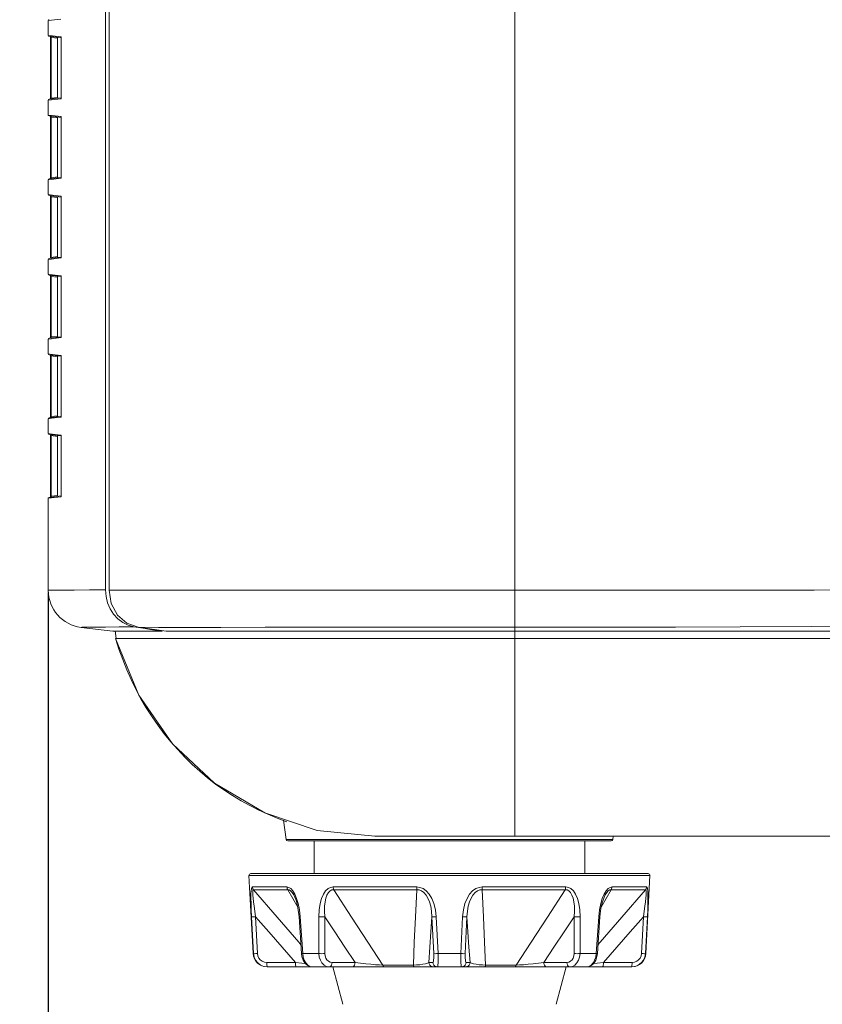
# Model space of a CAD drawing. Header units: millimetres. Extents: x 3925 to 5043, y -86 to 778.
# Tile 59 of 159: x 4357 to 4379, y 248 to 274. Entities that reach past the tile are written whole.
import ezdxf

# ---------------------------------------------------------------- set-up
doc = ezdxf.new("R2010")
doc.units = ezdxf.units.MM
doc.header["$LTSCALE"] = 46.255
doc.header["$PDMODE"] = 3
doc.header["$PDSIZE"] = 1
doc.layers.get('Defpoints').update_dxf_attribs({"linetype": 'CONTINUOUS'})
for name, color, linetype in [('140-154101-01_RIGGDXF_DIMENSION', 7, 'CONTINUOUS'), ('H30-BOTTOM-CDXF_CONTINUOUS_LINE', 7, 'CONTINUOUS'), ('H30-RIGHT-CODXF_CONTINUOUS_LINE', 7, 'CONTINUOUS'), ('H30K-FRONT-CDXF_CONTINUOUS_LINE', 7, 'CONTINUOUS'), ('RUBBER-FOOT-DXF_CONTINUOUS_LINE', 7, 'CONTINUOUS')]:
    doc.layers.add(name, color=color, linetype=linetype)
doc.styles.add('SLDTEXTSTYLE0', font='arialbd.ttf', dxfattribs={"height": 5.5})
doc.dimstyles.new('SLDDIMSTYLE2', dxfattribs={"dimtxt": 5.650301, "dimasz": 4.572, "dimexe": 0, "dimexo": 0.0625, "dimgap": 1.412575, "dimtad": 0, "dimtih": 1, "dimtoh": 1, "dimlfac": 3.5, "dimrnd": 1e-09, "dimzin": 4, "dimdsep": 46, "dimtxsty": 'SLDTEXTSTYLE0', "dimsah": 1, "dimcen": 0.09, "dimadec": 0, "dimazin": 1, "dimtol": 1, "dimtp": 0.5, "dimtm": 0.5, "dimtfac": 1, "dimtdec": 1, "dimtofl": 0, "dimtmove": 0, "dimatfit": 3, "dimfxl": 1, "dimfrac": 2, "dimtolj": 1, "dimarcsym": 0})

# ---------------------------------------------------------------- blocks, each defined once
blk = doc.blocks.new('*D67')
at = {"layer": '140-154101-01_RIGGDXF_DIMENSION', "color": 0, "linetype": 'Continuous', "lineweight": -2}
for p, q in [((4333.471, 263.891), (4333.471, 182.314)), ((4357.846, 258.613), (4357.846, 182.314)), ((4337.471, 182.314), (4353.846, 182.314)), ((4357.846, 182.314), (4405.313, 182.314))]:
    blk.add_line(p, q, dxfattribs=at)
at = {"layer": '140-154101-01_RIGGDXF_DIMENSION', "color": 0, "linetype": 'Continuous'}
for points in [[(4337.471, 182.981), (4337.471, 181.647), (4333.471, 182.314)], [(4353.846, 182.981), (4353.846, 181.647), (4357.846, 182.314)]]:
    blk.add_solid(points, dxfattribs=at)
at = {"layer": 'Defpoints', "color": 0, "linetype": 'Continuous'}
for p in [(4333.471, 263.954), (4357.846, 258.675), (4357.846, 182.314)]:
    blk.add_point(p, dxfattribs=at)
at = {"layer": '140-154101-01_RIGGDXF_DIMENSION', "color": 0, "linetype": 'Continuous', "insert": (4383.579, 187.263), "char_height": 5.5, "attachment_point": 5, "style": 'SLDTEXTSTYLE0'}
blk.add_mtext('\\A1;97.50 [3.84]', dxfattribs=at)

msp = doc.modelspace()

# ---------------------------------------------------------------- linework, layer by layer
at = {"layer": 'H30-BOTTOM-CDXF_CONTINUOUS_LINE', "color": 7, "linetype": 'Continuous', "lineweight": 0}
for p, q in [((4359.6654, 257.3855), (4359.6406, 257.5873)), ((4370.3456, 257.3855), (4370.3456, 257.5787)), ((4370.3456, 257.3837), (4359.6502, 257.3837)), ((4370.3456, 257.3855), (4399.6832, 257.3855)), ((4370.3456, 257.3837), (4370.3456, 252.0787)), ((4363.7313, 252.6695), (4363.4866, 252.7818)), ((4363.9805, 252.566), (4363.7313, 252.6695)), ((4364.2344, 252.4716), (4363.9805, 252.566)), ((4364.1517, 252.5152), (4364.2152, 251.9976)), ((4372.976, 251.9976), (4364.2152, 251.9976)), ((4372.9264, 251.9537), (4364.2648, 251.9537)), ((4366.5956, 252.0787), (4381.7698, 252.0787)), ((4372.986, 252.0787), (4372.976, 251.9976))]:
    msp.add_line(p, q, dxfattribs=at)
for points in [[(4360.3264, 255.7694), (4360.1903, 256.0217), (4360.0637, 256.2803), (4359.9464, 256.5455), (4359.8384, 256.8177), (4359.7398, 257.0971), (4359.6502, 257.3837)], [(4363.6487, 252.7062), (4362.301, 253.5012), (4361.1736, 254.5611), (4360.2737, 255.8643), (4359.6502, 257.3837)], [(4361.3125, 254.4036), (4361.1291, 254.6133), (4360.9535, 254.83), (4360.7854, 255.0535), (4360.6246, 255.2846), (4360.4714, 255.5234), (4360.3264, 255.7694)], [(4362.3289, 253.4804), (4362.1124, 253.648), (4361.9028, 253.8239), (4361.6999, 254.0083), (4361.503, 254.2017), (4361.3125, 254.4036)], [(4363.4866, 252.7818), (4363.2464, 252.903), (4363.0107, 253.0331), (4362.779, 253.1726), (4362.5514, 253.3217), (4362.3289, 253.4804)], [(4366.5956, 252.0787), (4365.0529, 252.2392), (4363.6487, 252.7062)]]:
    msp.add_lwpolyline(points, dxfattribs=at)
for centre, start, end in [((4364.2648, 252.0037), 187, 270), ((4372.9264, 252.0037), 270, 353)]:
    msp.add_arc(centre, 0.05, start, end, dxfattribs=at)
at = {"layer": 'H30-RIGHT-CODXF_CONTINUOUS_LINE', "color": 7, "linetype": 'Continuous', "lineweight": 0}
for p, q in [((4359.3788, 297.6959), (4359.3788, 258.6904)), ((4357.9336, 273.9628), (4357.8456, 273.952)), ((4357.8456, 273.952), (4357.8456, 273.5554)), ((4358.1846, 273.9935), (4357.9336, 273.9628)), ((4357.8456, 273.5554), (4357.9555, 273.5419)), ((4357.9555, 273.5419), (4358.1846, 273.5138)), ((4357.8676, 273.5306), (4358.189, 273.4911)), ((4357.901, 271.8734), (4357.901, 273.499)), ((4357.901, 273.499), (4357.9229, 273.499)), ((4357.9229, 271.8734), (4357.9229, 273.499)), ((4358.0926, 273.4781), (4357.9229, 273.499)), ((4358.0956, 273.5026), (4358.0956, 271.8698)), ((4358.19, 273.4993), (4358.1918, 273.4908)), ((4358.1933, 273.4837), (4358.1942, 273.463)), ((4358.1937, 273.463), (4358.1942, 273.463)), ((4358.1942, 273.463), (4358.1942, 271.9094)), ((4357.9336, 271.8278), (4357.8456, 271.817)), ((4357.8456, 271.817), (4357.8456, 271.4204)), ((4358.1918, 271.8816), (4357.8676, 271.8418)), ((4357.9229, 271.8734), (4357.901, 271.8734)), ((4358.0926, 271.8942), (4357.9229, 271.8734)), ((4358.1846, 271.8585), (4357.9336, 271.8278)), ((4358.1886, 271.8635), (4358.1846, 271.8585)), ((4358.1942, 271.9094), (4358.1935, 271.8902)), ((4358.1942, 271.9094), (4358.1937, 271.9094)), ((4357.8456, 271.4204), (4357.9555, 271.4069)), ((4357.8676, 271.3956), (4358.189, 271.3561)), ((4357.901, 269.7384), (4357.901, 271.364)), ((4357.901, 271.364), (4357.9229, 271.364)), ((4357.9229, 269.7384), (4357.9229, 271.364)), ((4358.0926, 271.3431), (4357.9229, 271.364)), ((4357.9555, 271.4069), (4358.1846, 271.3788)), ((4358.0956, 271.3676), (4358.0956, 269.7348)), ((4358.19, 271.3643), (4358.1918, 271.3558)), ((4358.1933, 271.3487), (4358.1942, 271.328)), ((4358.1937, 271.328), (4358.1942, 271.328)), ((4358.1942, 271.328), (4358.1942, 269.7744)), ((4357.9336, 269.6928), (4357.8456, 269.682)), ((4357.8456, 269.682), (4357.8456, 269.2854)), ((4358.1918, 269.7466), (4357.8676, 269.7068)), ((4357.9229, 269.7384), (4357.901, 269.7384)), ((4358.0926, 269.7592), (4357.9229, 269.7384)), ((4358.1846, 269.7235), (4357.9336, 269.6928)), ((4358.1886, 269.7285), (4358.1846, 269.7235)), ((4358.1942, 269.7744), (4358.1935, 269.7552)), ((4358.1942, 269.7744), (4358.1937, 269.7744)), ((4357.8456, 269.2854), (4357.9555, 269.2719)), ((4357.8676, 269.2606), (4358.189, 269.2211)), ((4357.901, 267.6034), (4357.901, 269.229)), ((4357.901, 269.229), (4357.9229, 269.229)), ((4357.9229, 267.6034), (4357.9229, 269.229)), ((4358.0926, 269.2081), (4357.9229, 269.229)), ((4357.9555, 269.2719), (4358.1846, 269.2438)), ((4358.0956, 269.2326), (4358.0956, 267.5998)), ((4358.19, 269.2293), (4358.1918, 269.2208)), ((4358.1933, 269.2137), (4358.1942, 269.193)), ((4358.1937, 269.193), (4358.1942, 269.193)), ((4358.1942, 269.193), (4358.1942, 267.6394)), ((4357.9336, 267.5578), (4357.8456, 267.547)), ((4357.8456, 267.547), (4357.8456, 267.1504)), ((4358.1918, 267.6116), (4357.8676, 267.5718)), ((4357.9229, 267.6034), (4357.901, 267.6034)), ((4358.0926, 267.6242), (4357.9229, 267.6034)), ((4358.1846, 267.5885), (4357.9336, 267.5578)), ((4358.1886, 267.5935), (4358.1846, 267.5885)), ((4358.1942, 267.6394), (4358.1935, 267.6202)), ((4358.1942, 267.6394), (4358.1937, 267.6394)), ((4357.8456, 267.1504), (4357.9555, 267.1369)), ((4357.8676, 267.1256), (4358.189, 267.0861)), ((4357.901, 265.4684), (4357.901, 267.094)), ((4357.901, 267.094), (4357.9229, 267.094)), ((4357.9229, 265.4684), (4357.9229, 267.094)), ((4358.0926, 267.0731), (4357.9229, 267.094)), ((4357.9555, 267.1369), (4358.1846, 267.1088)), ((4358.0956, 267.0976), (4358.0956, 265.4648)), ((4358.19, 267.0943), (4358.1918, 267.0858)), ((4358.1933, 267.0787), (4358.1942, 267.058)), ((4358.1937, 267.058), (4358.1942, 267.058)), ((4358.1942, 267.058), (4358.1942, 265.5044)), ((4357.9336, 265.4228), (4357.8456, 265.412)), ((4357.8456, 265.412), (4357.8456, 265.0154)), ((4358.1918, 265.4766), (4357.8676, 265.4368)), ((4357.9229, 265.4684), (4357.901, 265.4684)), ((4358.0926, 265.4892), (4357.9229, 265.4684)), ((4358.1846, 265.4535), (4357.9336, 265.4228)), ((4358.1886, 265.4585), (4358.1846, 265.4535)), ((4358.1942, 265.5044), (4358.1935, 265.4852)), ((4358.1942, 265.5044), (4358.1937, 265.5044)), ((4357.8456, 265.0154), (4357.9555, 265.0019)), ((4357.8676, 264.9906), (4358.189, 264.9511)), ((4357.901, 263.3334), (4357.901, 264.959)), ((4357.901, 264.959), (4357.9229, 264.959)), ((4357.9229, 263.3334), (4357.9229, 264.959)), ((4358.0926, 264.9381), (4357.9229, 264.959)), ((4357.9555, 265.0019), (4358.1846, 264.9738)), ((4358.0956, 264.9626), (4358.0956, 263.3298)), ((4358.19, 264.9593), (4358.1918, 264.9508)), ((4358.1933, 264.9437), (4358.1942, 264.923)), ((4358.1937, 264.923), (4358.1942, 264.923)), ((4358.1942, 264.923), (4358.1942, 263.3694)), ((4357.9336, 263.2878), (4357.8456, 263.277)), ((4357.8456, 263.277), (4357.8456, 262.8804)), ((4358.1918, 263.3416), (4357.8676, 263.3018)), ((4357.9229, 263.3334), (4357.901, 263.3334)), ((4358.0926, 263.3542), (4357.9229, 263.3334)), ((4358.1846, 263.3185), (4357.9336, 263.2878)), ((4358.1886, 263.3235), (4358.1846, 263.3185)), ((4358.1942, 263.3694), (4358.1935, 263.3502)), ((4358.1942, 263.3694), (4358.1937, 263.3694)), ((4357.8456, 262.8804), (4357.9555, 262.8669)), ((4357.8676, 262.8556), (4358.189, 262.8161)), ((4357.901, 261.1984), (4357.901, 262.824)), ((4357.901, 262.824), (4357.9229, 262.824)), ((4357.9229, 261.1984), (4357.9229, 262.824)), ((4358.0926, 262.8031), (4357.9229, 262.824)), ((4357.9555, 262.8669), (4358.1846, 262.8388)), ((4358.0956, 262.8276), (4358.0956, 261.1948)), ((4358.19, 262.8243), (4358.1918, 262.8158)), ((4358.1933, 262.8087), (4358.1942, 262.788)), ((4358.1937, 262.788), (4358.1942, 262.788)), ((4358.1942, 262.788), (4358.1942, 261.2344)), ((4357.9336, 261.1528), (4357.8456, 261.142)), ((4357.8456, 261.142), (4357.8456, 258.6752)), ((4358.1918, 261.2066), (4357.8676, 261.1668)), ((4357.9229, 261.1984), (4357.901, 261.1984)), ((4358.0926, 261.2192), (4357.9229, 261.1984)), ((4358.1846, 261.1835), (4357.9336, 261.1528)), ((4358.1886, 261.1885), (4358.1846, 261.1835)), ((4358.1942, 261.2344), (4358.1935, 261.2152)), ((4358.1942, 261.2344), (4358.1937, 261.2344)), ((4358.5417, 258.6813), (4358.2283, 258.6785)), ((4358.9467, 258.6853), (4358.5417, 258.6813)), ((4359.3788, 258.6904), (4358.9467, 258.6853)), ((4359.3788, 258.6904), (4359.3928, 258.5126)), ((4359.3928, 258.5126), (4359.4345, 258.3406)), ((4360.136, 257.7005), (4359.745, 257.6944)), ((4359.8387, 257.8125), (4359.9829, 257.7414)), ((4359.9829, 257.7414), (4360.136, 257.7005)), ((4360.136, 257.7005), (4360.388, 257.6599)), ((4358.7237, 257.6827), (4359.5706, 257.5787)), ((4359.5706, 257.5787), (4360.3399, 257.5787)), ((4360.3399, 257.5787), (4360.8987, 257.5787)), ((4360.8987, 257.5787), (4360.8987, 257.5933))]:
    msp.add_line(p, q, dxfattribs=at)
for points in [[(4357.9003, 273.5266), (4357.9004, 273.5262), (4357.9009, 273.5084), (4357.901, 273.499)], [(4357.9229, 273.499), (4357.9217, 273.5087), (4357.9207, 273.5165), (4357.9199, 273.5219), (4357.9195, 273.5242)], [(4358.1846, 273.5138), (4358.1873, 273.5022), (4358.1901, 273.499)], [(4358.1846, 273.5138), (4358.1883, 273.5096), (4358.1913, 273.499), (4358.1933, 273.4837)], [(4358.1918, 273.4908), (4358.1933, 273.4768), (4358.1937, 273.463)], [(4357.9009, 271.8848), (4357.9009, 271.863), (4357.9003, 271.8458)], [(4357.9195, 271.8482), (4357.9199, 271.8501), (4357.9206, 271.8554), (4357.9216, 271.863), (4357.9229, 271.8734)], [(4358.1935, 271.8902), (4358.1915, 271.8745), (4358.1886, 271.8635)], [(4358.1937, 271.9094), (4358.1937, 271.904), (4358.1923, 271.8846), (4358.1913, 271.8785)], [(4357.9003, 271.3916), (4357.9004, 271.3912), (4357.9009, 271.3734), (4357.901, 271.364)], [(4357.9229, 271.364), (4357.9217, 271.3737), (4357.9207, 271.3815), (4357.9199, 271.3869), (4357.9195, 271.3892)], [(4358.1846, 271.3788), (4358.1873, 271.3672), (4358.1901, 271.364)], [(4358.1846, 271.3788), (4358.1883, 271.3746), (4358.1913, 271.364), (4358.1933, 271.3487)], [(4358.1918, 271.3558), (4358.1933, 271.3418), (4358.1937, 271.328)], [(4357.9009, 269.7498), (4357.9009, 269.728), (4357.9003, 269.7108)], [(4357.9195, 269.7132), (4357.9199, 269.7151), (4357.9206, 269.7204), (4357.9216, 269.728), (4357.9229, 269.7384)], [(4358.1935, 269.7552), (4358.1915, 269.7395), (4358.1886, 269.7285)], [(4358.1937, 269.7744), (4358.1937, 269.769), (4358.1923, 269.7496), (4358.1913, 269.7435)], [(4357.9003, 269.2566), (4357.9004, 269.2562), (4357.9009, 269.2384), (4357.901, 269.229)], [(4357.9229, 269.229), (4357.9217, 269.2387), (4357.9207, 269.2465), (4357.9199, 269.2519), (4357.9195, 269.2542)], [(4358.1846, 269.2438), (4358.1873, 269.2322), (4358.1901, 269.229)], [(4358.1846, 269.2438), (4358.1883, 269.2396), (4358.1913, 269.229), (4358.1933, 269.2137)], [(4358.1918, 269.2208), (4358.1933, 269.2068), (4358.1937, 269.193)], [(4357.9009, 267.6148), (4357.9009, 267.593), (4357.9003, 267.5758)], [(4357.9195, 267.5782), (4357.9199, 267.5801), (4357.9206, 267.5854), (4357.9216, 267.593), (4357.9229, 267.6034)], [(4358.1935, 267.6202), (4358.1915, 267.6045), (4358.1886, 267.5935)], [(4358.1937, 267.6394), (4358.1937, 267.634), (4358.1923, 267.6146), (4358.1913, 267.6085)], [(4357.9003, 267.1216), (4357.9004, 267.1212), (4357.9009, 267.1034), (4357.901, 267.094)], [(4357.9229, 267.094), (4357.9217, 267.1037), (4357.9207, 267.1115), (4357.9199, 267.1169), (4357.9195, 267.1192)], [(4358.1846, 267.1088), (4358.1873, 267.0972), (4358.1901, 267.094)], [(4358.1846, 267.1088), (4358.1883, 267.1046), (4358.1913, 267.094), (4358.1933, 267.0787)], [(4358.1918, 267.0858), (4358.1933, 267.0718), (4358.1937, 267.058)], [(4357.9009, 265.4798), (4357.9009, 265.458), (4357.9003, 265.4408)], [(4357.9195, 265.4432), (4357.9199, 265.4451), (4357.9206, 265.4504), (4357.9216, 265.458), (4357.9229, 265.4684)], [(4358.1935, 265.4852), (4358.1915, 265.4695), (4358.1886, 265.4585)], [(4358.1937, 265.5044), (4358.1937, 265.499), (4358.1923, 265.4796), (4358.1913, 265.4735)], [(4357.9003, 264.9866), (4357.9004, 264.9862), (4357.9009, 264.9684), (4357.901, 264.959)], [(4357.9229, 264.959), (4357.9217, 264.9687), (4357.9207, 264.9765), (4357.9199, 264.9819), (4357.9195, 264.9842)], [(4358.1846, 264.9738), (4358.1873, 264.9622), (4358.1901, 264.959)], [(4358.1846, 264.9738), (4358.1883, 264.9696), (4358.1913, 264.959), (4358.1933, 264.9437)], [(4358.1918, 264.9508), (4358.1933, 264.9368), (4358.1937, 264.923)], [(4357.9009, 263.3448), (4357.9009, 263.323), (4357.9003, 263.3058)], [(4357.9195, 263.3082), (4357.9199, 263.3101), (4357.9206, 263.3154), (4357.9216, 263.323), (4357.9229, 263.3334)], [(4358.1935, 263.3502), (4358.1915, 263.3345), (4358.1886, 263.3235)], [(4358.1937, 263.3694), (4358.1937, 263.364), (4358.1923, 263.3446), (4358.1913, 263.3385)], [(4357.9003, 262.8516), (4357.9004, 262.8512), (4357.9009, 262.8334), (4357.901, 262.824)], [(4357.9229, 262.824), (4357.9217, 262.8337), (4357.9207, 262.8415), (4357.9199, 262.8469), (4357.9195, 262.8492)], [(4358.1846, 262.8388), (4358.1873, 262.8272), (4358.1901, 262.824)], [(4358.1846, 262.8388), (4358.1883, 262.8346), (4358.1913, 262.824), (4358.1933, 262.8087)], [(4358.1918, 262.8158), (4358.1933, 262.8018), (4358.1937, 262.788)], [(4357.9009, 261.2098), (4357.9009, 261.188), (4357.9003, 261.1708)], [(4357.9195, 261.1732), (4357.9199, 261.1751), (4357.9206, 261.1804), (4357.9216, 261.188), (4357.9229, 261.1984)], [(4358.1935, 261.2152), (4358.1915, 261.1995), (4358.1886, 261.1885)], [(4358.1937, 261.2344), (4358.1937, 261.229), (4358.1923, 261.2096), (4358.1913, 261.2035)], [(4358.2283, 258.6785), (4357.868, 258.6754), (4357.8456, 258.6752)], [(4359.4345, 258.3406), (4359.5025, 258.1797), (4359.5946, 258.0351), (4359.7079, 257.9114), (4359.8387, 257.8125)], [(4359.745, 257.6944), (4359.3744, 257.6896), (4359.084, 257.6863)], [(4359.084, 257.6863), (4358.8023, 257.6834), (4358.7451, 257.6829), (4358.7237, 257.6827)], [(4360.388, 257.6599), (4360.6422, 257.6193), (4360.8987, 257.5787)]]:
    msp.add_lwpolyline(points, dxfattribs=at)
for centre, radius, start, end in [((4357.8706, 273.952), 0.025, 97, 180), ((4357.8706, 273.5554), 0.025, 180, 263), ((4357.8706, 271.817), 0.025, 97, 180), ((4357.8706, 271.4204), 0.025, 180, 263), ((4357.8706, 269.682), 0.025, 97, 180), ((4357.8706, 269.2854), 0.025, 180, 263), ((4357.8706, 267.547), 0.025, 97, 180), ((4357.8706, 267.1504), 0.025, 180, 263), ((4357.8706, 265.412), 0.025, 97, 180), ((4357.8706, 265.0154), 0.025, 180, 263), ((4357.8706, 263.277), 0.025, 97, 180), ((4357.8706, 262.8804), 0.025, 180, 263), ((4357.8706, 261.142), 0.025, 97, 180), ((4358.8456, 258.6752), 1, 180, 263)]:
    msp.add_arc(centre, radius, start, end, dxfattribs=at)
at = {"layer": 'H30K-FRONT-CDXF_CONTINUOUS_LINE', "color": 7, "linetype": 'Continuous', "lineweight": 0}
for p, q in [((4359.4754, 258.6761), (4359.4754, 298.3287)), ((4370.3456, 275.5787), (4370.3451, 258.6766)), ((4359.4754, 258.6761), (4370.3451, 258.6766)), ((4370.3451, 258.6766), (4370.3456, 257.5787)), ((4360.2505, 257.6835), (4361.0037, 257.5787)), ((4360.2505, 257.6835), (4360.7964, 257.6824)), ((4361.0037, 257.5787), (4399.5655, 257.5787))]:
    msp.add_line(p, q, dxfattribs=at)
for points in [[(4360.2505, 257.6835), (4359.9475, 257.7908), (4359.697, 258.0135), (4359.5325, 258.3223), (4359.4754, 258.6761)], [(4370.3451, 258.6766), (4371.6888, 258.6768), (4373.1072, 258.6773), (4374.6832, 258.6782), (4376.43, 258.6796), (4378.3721, 258.6819), (4380.5536, 258.6852), (4383.043, 258.6903), (4385.8034, 258.6971), (4388.594, 258.7046), (4391.211, 258.7113), (4393.6015, 258.7162), (4395.8067, 258.7196), (4397.9147, 258.7222), (4399.9604, 258.7256)], [(4370.3456, 257.684), (4371.681, 257.6846), (4373.0898, 257.6867), (4374.6528, 257.6908), (4376.383, 257.6975), (4378.303, 257.7076), (4380.4539, 257.7218), (4382.9015, 257.7412), (4385.6198, 257.7657), (4388.392, 257.7932), (4391.0093, 257.8207), (4393.4054, 257.8477), (4395.6156, 257.875), (4397.7216, 257.9045), (4399.7748, 257.9383)], [(4360.7964, 257.6824), (4361.5155, 257.6817), (4362.4675, 257.6822), (4363.6589, 257.6838), (4364.9921, 257.6848), (4366.3048, 257.6849), (4367.5503, 257.6845), (4368.8538, 257.6842), (4370.3456, 257.684)]]:
    msp.add_lwpolyline(points, dxfattribs=at)
at = {"layer": 'RUBBER-FOOT-DXF_CONTINUOUS_LINE', "color": 7, "linetype": 'Continuous', "lineweight": 0}
for p, q in [((4364.9706, 251.0787), (4364.9706, 251.9537)), ((4372.2206, 251.0787), (4372.2206, 251.9537)), ((4363.333, 248.9341), (4363.2234, 251.0261)), ((4363.2234, 251.0261), (4373.9678, 251.0261)), ((4363.2733, 251.0787), (4373.9179, 251.0787)), ((4373.8582, 248.9341), (4373.9678, 251.0261)), ((4363.3118, 250.7205), (4364.2388, 250.7205)), ((4363.3404, 250.6467), (4364.2624, 250.6467)), ((4364.2624, 250.6467), (4364.5314, 250.178)), ((4365.4799, 250.7205), (4367.718, 250.7205)), ((4365.4968, 250.6467), (4367.7227, 250.6467)), ((4369.4685, 250.6467), (4371.6944, 250.6467)), ((4369.4732, 250.7205), (4371.7113, 250.7205)), ((4372.6606, 250.1793), (4372.9288, 250.6467)), ((4373.8508, 250.6467), (4372.9288, 250.6467)), ((4373.8794, 250.7205), (4372.9524, 250.7205)), ((4364.4219, 250.5078), (4364.4221, 250.5076)), ((4372.7693, 250.5078), (4372.7691, 250.5076)), ((4372.7693, 250.5078), (4372.7691, 250.5076)), ((4363.342, 248.9341), (4363.293, 249.9226)), ((4363.4006, 249.9226), (4363.4496, 248.9341)), ((4364.596, 249.9226), (4364.5653, 249.9207)), ((4364.6322, 248.9322), (4364.5653, 249.9207)), ((4364.596, 249.9226), (4364.6636, 248.9341)), ((4365.0978, 248.9341), (4365.0961, 249.9226)), ((4365.2538, 249.9226), (4365.2562, 248.9341)), ((4368.1722, 248.9341), (4368.1266, 249.9227)), ((4368.242, 249.9226), (4368.2886, 248.9341)), ((4368.9026, 248.9341), (4368.9492, 249.9226)), ((4369.0646, 249.9226), (4369.019, 248.9341)), ((4371.935, 248.9341), (4371.9374, 249.9227)), ((4372.0951, 249.9226), (4372.0934, 248.9341)), ((4372.5952, 249.9226), (4372.5276, 248.9341)), ((4372.559, 248.9322), (4372.6259, 249.9207)), ((4372.6259, 249.9207), (4372.5952, 249.9226)), ((4373.7416, 248.9341), (4373.7906, 249.9227)), ((4373.8493, 248.9341), (4373.8982, 249.9226)), ((4363.333, 248.9341), (4363.342, 248.9341)), ((4364.6636, 248.9341), (4364.6322, 248.9322)), ((4364.6636, 248.9341), (4365.0978, 248.9341)), ((4368.2886, 248.9341), (4368.9026, 248.9341)), ((4372.0934, 248.9341), (4372.5276, 248.9341)), ((4372.559, 248.9322), (4372.5276, 248.9341)), ((4372.5482, 248.8557), (4372.559, 248.9322)), ((4373.8492, 248.9341), (4373.8582, 248.9341)), ((4364.4695, 248.6972), (4363.7011, 248.6972)), ((4373.4837, 248.5787), (4363.7075, 248.5787)), ((4363.7181, 248.5787), (4363.713, 248.5844)), ((4366.0674, 248.6972), (4365.4496, 248.6972)), ((4365.7397, 247.5742), (4365.4706, 248.5787)), ((4367.6273, 248.6233), (4366.807, 248.6233)), ((4368.1503, 248.6972), (4368.045, 248.6972)), ((4369.1462, 248.6972), (4369.0409, 248.6972)), ((4370.3842, 248.6233), (4369.5639, 248.6233)), ((4371.7416, 248.6972), (4371.1238, 248.6972)), ((4371.4515, 247.5742), (4371.7206, 248.5787)), ((4372.7216, 248.6972), (4373.4901, 248.6972)), ((4373.4782, 248.5844), (4373.4731, 248.5787))]:
    msp.add_line(p, q, dxfattribs=at)
for points in [[(4363.3118, 250.7205), (4363.2987, 250.7099), (4363.2883, 250.6758), (4363.2809, 250.616), (4363.2769, 250.5286), (4363.2763, 250.4146), (4363.2789, 250.2752), (4363.2845, 250.1111), (4363.293, 249.9226)], [(4363.3118, 250.7205), (4363.3159, 250.6941), (4363.3256, 250.6691), (4363.3404, 250.6467)], [(4363.4006, 249.9226), (4363.3783, 250.0702), (4363.3595, 250.2021), (4363.3443, 250.3183), (4363.3328, 250.4189), (4363.3253, 250.5029), (4363.3223, 250.5689), (4363.3241, 250.6149), (4363.3304, 250.6402), (4363.3404, 250.6467)], [(4364.6159, 249.1729), (4364.5595, 249.2372), (4363.9746, 249.9108), (4363.3404, 250.6467)], [(4364.2388, 250.7205), (4364.2423, 250.694), (4364.2503, 250.669), (4364.2624, 250.6467)], [(4364.2388, 250.7205), (4364.2905, 250.7099), (4364.3445, 250.6758), (4364.399, 250.616), (4364.4521, 250.5286)], [(4364.2624, 250.6467), (4364.2992, 250.6402), (4364.3397, 250.6149), (4364.3823, 250.5688), (4364.4219, 250.5078)], [(4365.4799, 250.7205), (4365.4098, 250.7099), (4365.341, 250.6758), (4365.2761, 250.616), (4365.2173, 250.5286), (4365.1678, 250.4146), (4365.1297, 250.2752), (4365.1049, 250.1111), (4365.0961, 249.9226)], [(4365.2538, 249.9226), (4365.2461, 250.0702), (4365.2492, 250.2021), (4365.2618, 250.3183), (4365.2832, 250.4189), (4365.3132, 250.5029), (4365.3514, 250.5689), (4365.3965, 250.6149), (4365.446, 250.6402), (4365.4968, 250.6467)], [(4365.4799, 250.7205), (4365.4824, 250.6941), (4365.4881, 250.6691), (4365.4968, 250.6467)], [(4366.807, 248.6233), (4366.4076, 249.2372), (4365.9715, 249.9108), (4365.4968, 250.6467)], [(4367.7227, 250.6467), (4367.6858, 249.9125), (4367.654, 249.2388), (4367.6273, 248.6233)], [(4367.718, 250.7205), (4367.7187, 250.694), (4367.7203, 250.669), (4367.7227, 250.6467)], [(4367.718, 250.7205), (4367.8041, 250.7099), (4367.891, 250.6758), (4367.9754, 250.616), (4368.0545, 250.5286), (4368.1239, 250.4146), (4368.1804, 250.2752), (4368.2211, 250.1111), (4368.242, 249.9226)], [(4367.7227, 250.6467), (4367.7847, 250.6402), (4367.8484, 250.6149), (4367.9104, 250.5689), (4367.9673, 250.5029), (4368.0172, 250.4188), (4368.0591, 250.3183), (4368.0921, 250.202), (4368.1152, 250.0702), (4368.1266, 249.9227)], [(4369.4732, 250.7205), (4369.3871, 250.7099), (4369.3002, 250.6758), (4369.2158, 250.616), (4369.1367, 250.5286), (4369.0673, 250.4146), (4369.0108, 250.2752), (4368.9701, 250.1111), (4368.9492, 249.9226)], [(4369.0646, 249.9226), (4369.0761, 250.0702), (4369.0991, 250.2021), (4369.1321, 250.3183), (4369.174, 250.4189), (4369.2239, 250.5029), (4369.2808, 250.5689), (4369.3428, 250.6149), (4369.4065, 250.6402), (4369.4685, 250.6467)], [(4369.4732, 250.7205), (4369.4725, 250.6941), (4369.4709, 250.6691), (4369.4685, 250.6467)], [(4369.5639, 248.6233), (4369.5373, 249.2372), (4369.5055, 249.9108), (4369.4685, 250.6467)], [(4371.6944, 250.6467), (4371.2209, 249.9125), (4370.7847, 249.2388), (4370.3842, 248.6233)], [(4371.7113, 250.7205), (4371.7088, 250.694), (4371.7031, 250.669), (4371.6944, 250.6467)], [(4371.6944, 250.6467), (4371.7453, 250.6402), (4371.7948, 250.6149), (4371.8399, 250.5689), (4371.878, 250.5029), (4371.908, 250.4188), (4371.9294, 250.3183), (4371.942, 250.202), (4371.9451, 250.0702), (4371.9375, 249.9227)], [(4371.7113, 250.7205), (4371.7814, 250.7099), (4371.8502, 250.6758), (4371.9151, 250.616), (4371.9739, 250.5286), (4372.0234, 250.4146), (4372.0615, 250.2752), (4372.0863, 250.1111), (4372.0951, 249.9226)], [(4373.8508, 250.6467), (4373.218, 249.9125), (4372.6331, 249.2388), (4372.5753, 249.1729)], [(4372.9524, 250.7205), (4372.9007, 250.7099), (4372.8467, 250.6758), (4372.7922, 250.616), (4372.7391, 250.5286)], [(4372.9288, 250.6467), (4372.892, 250.6402), (4372.8514, 250.6149), (4372.8088, 250.5688), (4372.7693, 250.5078)], [(4372.9288, 250.6467), (4372.9409, 250.669), (4372.9489, 250.694), (4372.9524, 250.7205)], [(4373.8508, 250.6467), (4373.8608, 250.6402), (4373.8671, 250.6149), (4373.8689, 250.5689), (4373.8659, 250.5029), (4373.8584, 250.4188), (4373.8469, 250.3183), (4373.8317, 250.202), (4373.8129, 250.0702), (4373.7906, 249.9226)], [(4373.8508, 250.6467), (4373.8655, 250.669), (4373.8752, 250.6939), (4373.8794, 250.7205)], [(4373.8794, 250.7205), (4373.8925, 250.7099), (4373.9029, 250.6758), (4373.9103, 250.616), (4373.9143, 250.5286), (4373.9149, 250.4146), (4373.9123, 250.2752), (4373.9067, 250.1111), (4373.8982, 249.9226)], [(4364.4219, 250.5079), (4364.4501, 250.4516), (4364.4922, 250.3384), (4364.5352, 250.1625), (4364.5653, 249.9207)], [(4364.4521, 250.5286), (4364.5007, 250.4146), (4364.5425, 250.2752), (4364.5753, 250.1111), (4364.5961, 249.9226)], [(4372.7391, 250.5286), (4372.6905, 250.4146), (4372.6487, 250.2752), (4372.616, 250.1111), (4372.5952, 249.9226)], [(4372.6259, 249.9207), (4372.654, 250.1516), (4372.6946, 250.324), (4372.737, 250.442), (4372.7693, 250.5078)], [(4363.293, 249.9226), (4363.303, 249.9212), (4363.3263, 249.9207), (4363.3601, 249.9212), (4363.4006, 249.9226)], [(4363.4006, 249.9226), (4363.7554, 249.5134), (4364.1132, 249.103), (4364.4695, 248.6972)], [(4365.0961, 249.9226), (4365.1324, 249.9212), (4365.1739, 249.9207), (4365.216, 249.9212), (4365.2538, 249.9226)], [(4365.2538, 249.9226), (4365.5237, 249.5134), (4365.7961, 249.103), (4366.0674, 248.6972)], [(4368.045, 248.6972), (4368.0724, 249.1031), (4368.0997, 249.5134), (4368.1266, 249.9227)], [(4368.242, 249.9226), (4368.2008, 249.9212), (4368.1653, 249.9207), (4368.1396, 249.9212), (4368.1267, 249.9226)], [(4368.9492, 249.9226), (4368.9904, 249.9212), (4369.0259, 249.9207), (4369.0516, 249.9212), (4369.0645, 249.9226)], [(4369.0646, 249.9226), (4369.0915, 249.5134), (4369.1188, 249.103), (4369.1462, 248.6972)], [(4371.1238, 248.6972), (4371.3952, 249.1031), (4371.6675, 249.5134), (4371.9374, 249.9227)], [(4372.0951, 249.9226), (4372.0588, 249.9212), (4372.0173, 249.9207), (4371.9752, 249.9212), (4371.9374, 249.9226)], [(4372.7216, 248.6972), (4373.078, 249.1031), (4373.4358, 249.5134), (4373.7906, 249.9227)], [(4373.7906, 249.9226), (4373.8311, 249.9212), (4373.8649, 249.9207), (4373.8882, 249.9212), (4373.8982, 249.9226)], [(4363.7181, 248.5787), (4363.6232, 248.5907), (4363.5348, 248.6259), (4363.4579, 248.6823), (4363.398, 248.7556), (4363.3585, 248.8415), (4363.342, 248.9341)], [(4363.342, 248.9341), (4363.3518, 248.9326), (4363.375, 248.9321), (4363.4089, 248.9326), (4363.4497, 248.9341)], [(4363.7011, 248.6972), (4363.6372, 248.7053), (4363.578, 248.7289), (4363.5266, 248.7666), (4363.4868, 248.8155), (4363.4606, 248.8727), (4363.4496, 248.9341)], [(4364.6322, 248.9322), (4364.6431, 248.8557), (4364.6766, 248.7559), (4364.7312, 248.671), (4364.8007, 248.6121), (4364.8766, 248.5828), (4364.919, 248.5787)], [(4364.6636, 248.9341), (4364.6769, 248.8411), (4364.705, 248.7552), (4364.746, 248.6821), (4364.7977, 248.6259), (4364.8565, 248.5908), (4364.9192, 248.5787)], [(4365.0978, 248.9341), (4365.1341, 248.9326), (4365.1759, 248.9321), (4365.2182, 248.9326), (4365.2563, 248.9341)], [(4365.3741, 248.5787), (4365.3026, 248.5907), (4365.2364, 248.6259), (4365.1795, 248.6823), (4365.1358, 248.7556), (4365.108, 248.8415), (4365.0978, 248.9341)], [(4365.4496, 248.6972), (4365.3984, 248.7053), (4365.3518, 248.7289), (4365.3118, 248.7666), (4365.2816, 248.8155), (4365.2627, 248.8727), (4365.2562, 248.9341)], [(4368.1722, 248.9341), (4368.174, 248.8722), (4368.1734, 248.8151), (4368.1705, 248.7664), (4368.1655, 248.7289), (4368.1587, 248.7053), (4368.1503, 248.6972)], [(4368.2886, 248.9341), (4368.247, 248.9326), (4368.2112, 248.9321), (4368.1853, 248.9326), (4368.1722, 248.9341)], [(4368.2886, 248.9341), (4368.2907, 248.8411), (4368.2908, 248.7552), (4368.289, 248.6821), (4368.2854, 248.6259), (4368.2803, 248.5908), (4368.274, 248.5787)], [(4368.9172, 248.5787), (4368.9109, 248.5907), (4368.9058, 248.6259), (4368.9022, 248.6823), (4368.9004, 248.7556), (4368.9005, 248.8415), (4368.9026, 248.9341)], [(4368.9026, 248.9341), (4368.9442, 248.9326), (4368.98, 248.9321), (4369.0059, 248.9326), (4369.019, 248.9341)], [(4369.0409, 248.6972), (4369.0326, 248.7053), (4369.0257, 248.7289), (4369.0207, 248.7666), (4369.0178, 248.8155), (4369.0172, 248.8727), (4369.019, 248.9341)], [(4371.935, 248.9341), (4371.9284, 248.8722), (4371.9094, 248.8151), (4371.8792, 248.7664), (4371.8394, 248.7289), (4371.7929, 248.7053), (4371.7416, 248.6972)], [(4372.0934, 248.9341), (4372.0831, 248.8411), (4372.0552, 248.7552), (4372.0116, 248.6821), (4371.9548, 248.6259), (4371.8888, 248.5908), (4371.8171, 248.5787)], [(4372.0934, 248.9341), (4372.0571, 248.9326), (4372.0153, 248.9321), (4371.973, 248.9326), (4371.935, 248.9341)], [(4372.5276, 248.9341), (4372.5143, 248.8411), (4372.4862, 248.7552), (4372.4452, 248.6821), (4372.3935, 248.6259), (4372.3347, 248.5908), (4372.272, 248.5787)], [(4372.2722, 248.5787), (4372.3146, 248.5828), (4372.3905, 248.6121), (4372.46, 248.671), (4372.5146, 248.7559), (4372.5482, 248.8557)], [(4373.4731, 248.5787), (4373.568, 248.5907), (4373.6564, 248.6259), (4373.7333, 248.6823), (4373.7932, 248.7556), (4373.8327, 248.8415), (4373.8492, 248.9341)], [(4373.4901, 248.6972), (4373.5541, 248.7053), (4373.6136, 248.7291), (4373.6647, 248.7667), (4373.7045, 248.8155), (4373.7306, 248.8725), (4373.7416, 248.9341)], [(4373.7416, 248.9341), (4373.7823, 248.9326), (4373.8162, 248.9321), (4373.8394, 248.9326), (4373.8493, 248.9341)], [(4363.713, 248.5844), (4363.7084, 248.601), (4363.7047, 248.6271), (4363.7022, 248.6601), (4363.7011, 248.6972)], [(4364.4866, 248.5787), (4364.4815, 248.5844), (4364.4769, 248.601), (4364.4732, 248.6271), (4364.4707, 248.6601), (4364.4696, 248.6972)], [(4364.7362, 248.6668), (4364.6397, 248.6779), (4364.4696, 248.6972)], [(4365.3741, 248.5787), (4365.3967, 248.5844), (4365.4172, 248.601), (4365.4338, 248.6271), (4365.4449, 248.6601), (4365.4496, 248.6972)], [(4365.992, 248.5787), (4366.0146, 248.5844), (4366.0351, 248.601), (4366.0517, 248.6271), (4366.0628, 248.6601), (4366.0674, 248.6972)], [(4366.807, 248.6233), (4366.7173, 248.6285), (4366.6101, 248.6366), (4366.4883, 248.6476), (4366.355, 248.6613), (4366.2135, 248.6779), (4366.0674, 248.6972)], [(4366.8542, 248.5787), (4366.8365, 248.5839), (4366.8203, 248.5993), (4366.807, 248.6233)], [(4368.045, 248.6972), (4368.0085, 248.6779), (4367.9521, 248.6613), (4367.8814, 248.6476), (4367.8008, 248.6366), (4367.7146, 248.6285), (4367.6273, 248.6233)], [(4367.6528, 248.5787), (4367.6433, 248.5838), (4367.6346, 248.5991), (4367.6273, 248.6233)], [(4368.1687, 248.5787), (4368.1317, 248.5844), (4368.098, 248.601), (4368.0708, 248.6271), (4368.0526, 248.6601), (4368.045, 248.6972)], [(4368.274, 248.5787), (4368.2369, 248.5844), (4368.2033, 248.601), (4368.1761, 248.6271), (4368.1579, 248.6601), (4368.1503, 248.6972)], [(4368.9172, 248.5787), (4368.9543, 248.5844), (4368.9879, 248.601), (4369.0151, 248.6271), (4369.0333, 248.6601), (4369.0409, 248.6972)], [(4369.0225, 248.5787), (4369.0596, 248.5844), (4369.0932, 248.601), (4369.1204, 248.6271), (4369.1386, 248.6601), (4369.1462, 248.6972)], [(4369.5639, 248.6233), (4369.4766, 248.6285), (4369.3904, 248.6366), (4369.3098, 248.6476), (4369.2391, 248.6613), (4369.1827, 248.6779), (4369.1462, 248.6972)], [(4369.5384, 248.5787), (4369.548, 248.5839), (4369.5567, 248.5993), (4369.5639, 248.6233)], [(4370.337, 248.5787), (4370.3545, 248.5838), (4370.3707, 248.5991), (4370.3842, 248.6233)], [(4371.1238, 248.6972), (4370.9777, 248.6779), (4370.8362, 248.6613), (4370.7029, 248.6476), (4370.5811, 248.6366), (4370.4739, 248.6285), (4370.3842, 248.6233)], [(4371.1993, 248.5787), (4371.1767, 248.5844), (4371.1561, 248.601), (4371.1395, 248.6271), (4371.1284, 248.6601), (4371.1238, 248.6972)], [(4371.8171, 248.5787), (4371.7945, 248.5844), (4371.774, 248.601), (4371.7574, 248.6271), (4371.7463, 248.6601), (4371.7416, 248.6972)], [(4372.455, 248.6668), (4372.5515, 248.6779), (4372.7216, 248.6972)], [(4372.7216, 248.6972), (4372.7205, 248.6601), (4372.718, 248.6271), (4372.7143, 248.601), (4372.7097, 248.5844), (4372.7046, 248.5787)], [(4373.4901, 248.6972), (4373.489, 248.6601), (4373.4865, 248.6271), (4373.4828, 248.601), (4373.4782, 248.5844)]]:
    msp.add_lwpolyline(points, dxfattribs=at)
for centre, radius, start, end in [((4363.2733, 251.0287), 0.05, 90, 183), ((4373.9179, 251.0287), 0.05, 357, 90), ((4363.7075, 248.9537), 0.375, 183, 270), ((4373.4837, 248.9537), 0.375, 270, 357)]:
    msp.add_arc(centre, radius, start, end, dxfattribs=at)

# ---------------------------------------------------------------- dimensions: what is measured, and where the dimension line sits
at = {"layer": '140-154101-01_RIGGDXF_DIMENSION', "color": 2, "linetype": 'Continuous'}
dim = msp.add_linear_dim(base=(4357.8456, 182.3141), p1=(4333.4706, 263.9537), p2=(4357.8456, 258.6752), dimstyle='SLDDIMSTYLE2', override={"dimtxt": 5, "dimasz": 4, "dimtad": 1, "dimtih": 0, "dimtoh": 0, "dimlfac": 4, "dimtol": 0, "dimtp": 0.01, "dimtm": 0.01, "dimtdec": 2, "dimtofl": 1, "dimtzin": 0}, dxfattribs=at)
dim.commit()
dim.dimension.update_dxf_attribs({"geometry": '*D67', "text_midpoint": (4383.5793, 182.3141), "dimtype": 160})

doc.saveas('drawing.dxf')
